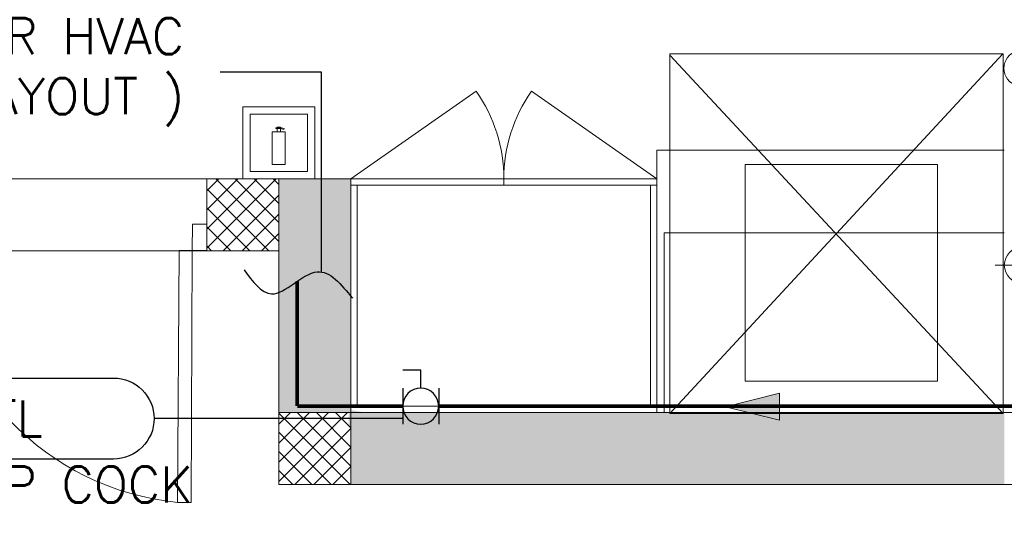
# Model space of a CAD drawing. Header units: millimetres. Extents: x -1747 to 60076, y -13777 to 14438.
# Tile 7 of 29: x 7070 to 9805, y -136 to 1293. Entities that reach past the tile are written whole.
import ezdxf
from ezdxf.enums import TextEntityAlignment as Align

# ---------------------------------------------------------------- set-up
doc = ezdxf.new("R2010")
doc.units = ezdxf.units.MM
doc.header["$MEASUREMENT"] = 0
doc.linetypes.add('CENTER', pattern=[2, 1.25, -0.25, 0.25, -0.25])
doc.layers.get('0').update_dxf_attribs({"lineweight": 5})
doc.layers.add('FLOOR LAYOUT', color=9, linetype='Continuous', lineweight=0, true_color=0x808080)
doc.layers.add('PLUMBING-WS-CW-PIPE', color=5, linetype='Continuous', lineweight=0, true_color=0x0000ff)
for name, color, linetype in [('LINE', 7, 'Continuous'), ('PLUMBING-DW-TR-LVL-TAG', 7, 'Continuous'), ('PLUMBING_EXISTING_WS_EQP', 7, 'Continuous'), ('TAG', 7, 'Continuous'), ('WATER-General Text', 7, 'Continuous')]:
    doc.layers.add(name, color=color, linetype=linetype)
doc.layers.add('WATER-CW-PIPE', color=5, linetype='Continuous', true_color=0x0000ff)
doc.styles.add('Oswald Light', font='txt')
doc.styles.add('ROMANS-100', font='romans.shx')
doc.styles.get("Standard").update_dxf_attribs({"font": 'romans.shx'})
doc.dimstyles.new('MDS-50', dxfattribs={"dimtxt": 100, "dimasz": 100, "dimexe": 50, "dimexo": 50, "dimgap": 25, "dimtad": 1, "dimdec": 0, "dimtxsty": 'Oswald Light', "dimcen": 0, "dimdle": 1.5875, "dimazin": 0, "dimtfac": 1, "dimtdec": 0, "dimtix": 1, "dimtmove": 0, "dimatfit": 0, "dimfxl": 1, "dimfrac": 2, "dimtolj": 1, "dimarcsym": 0})

# ---------------------------------------------------------------- blocks, each defined once
blk = doc.blocks.new('A$C051a4b72')
at = {"layer": 'PLUMBING-WS-CW-PIPE', "color": 8, "lineweight": 0, "true_color": 0x808080}
for p, q in [((500, -100), (500, -250)), ((425, -175), (575, -175))]:
    blk.add_line(p, q, dxfattribs=at)
at = {"layer": 'PLUMBING-WS-CW-PIPE', "lineweight": 0, "const_width": 10}
blk.add_lwpolyline([(500, -175), (500, -375)], dxfattribs=at)
at = {"layer": 'PLUMBING-WS-CW-PIPE', "lineweight": 0}
blk.add_lwpolyline([(500, -375), (550, -288.4), (450, -288.4)], close=True, dxfattribs=at)
for radius in [50, 25]:
    blk.add_circle((500, -175), radius, dxfattribs=at)
blk = doc.blocks.new('FLOOR PLAN')
at = {"layer": 'FLOOR LAYOUT'}
h = blk.add_hatch(color=256, dxfattribs=at)
h.dxf.hatch_style = 1
h.paths.add_polyline_path([(15200, 0), (15200, 1970), (15400, 1970), (15400, 2043.5), (15400, 2170), (15202, 2170), (15202, 2518), (15002, 2518), (15002, 200), (14369.9, 200), (14369.9, 199.7), (12979.6, 199.7), (12979.6, 198.7), (12313.4, 198.7), (7990, 200), (7990, 850), (7590, 850), (7590, 650), (7790, 650), (7790, 0)])
h.paths.add_polyline_path([(7790, 650), (7590, 650), (7590, 850), (7790, 850)], flags=17)
h.paths.add_polyline_path([(7990, 0), (7790, 0), (7790, 200), (7990, 200)], flags=17)
h.paths.add_polyline_path([(9805, 0), (10005, 0), (10005, 200), (9805, 200)], flags=17)
h.paths.add_polyline_path([(11820, 0), (12020, 0), (12020, 200), (11820, 200)], flags=17)
h.paths.add_polyline_path([(15000, 0), (15200, 0), (15200, 200), (15000, 200)], flags=17)
h.paths.add_polyline_path([(15200, 1970), (15400, 1970), (15400, 2170), (15200, 2170)], flags=17)
for p, q in [((8876.4, 1198), (9801.4, 1198)), ((8876.4, 198), (8876.4, 1198)), ((9801, 1198), (8876.4, 198)), ((8876.4, 1193.5), (9801.4, 198)), ((9801.4, 1198), (9801.4, 198)), ((7990, 850), (8338.1, 1093.8)), ((8840, 850), (8491.9, 1093.8)), ((7794.5, 989.6), (7803.6, 987.6)), ((7797, 991.8), (7804.7, 989.7)), ((7804.7, 989.7), (7803.6, 987.6)), ((9805, 930), (8840, 930)), ((8840, 930), (8840, 200)), ((9619.6, 889.7), (9084.9, 889.7)), ((9084.9, 889.7), (9084.9, 287.3)), ((9619.6, 287.3), (9619.6, 889.7)), ((6090, 850), (7590, 850)), ((7590, 850), (7590, 650)), ((7990, 850), (7590, 850)), ((7590, 816.5), (7623.5, 850)), ((7590, 763.5), (7676.5, 850)), ((7590, 710.5), (7729.5, 850)), ((7590, 657.4), (7782.6, 850)), ((7590, 650), (7590, 850)), ((7590, 850), (7790, 850)), ((7590, 850), (7790, 850)), ((7790, 675.5), (7615.5, 850)), ((7790, 728.5), (7668.5, 850)), ((7790, 781.6), (7721.6, 850)), ((7790, 834.6), (7774.6, 850)), ((7790, 850), (7790, 650)), ((7990, 850), (7990, 200)), ((7990, 850), (7990, 200)), ((8840, 850), (7990, 850)), ((8015, 850), (8815, 850)), ((8415, 850), (8415, 832)), ((8840, 200), (8840, 850)), ((7762.5, 650), (7590, 822.5)), ((8840, 832), (7990, 832)), ((8008, 832), (8008, 218)), ((8822, 218), (8822, 832)), ((7590, 800), (7590, 650)), ((7635.6, 650), (7790, 804.4)), ((7709.4, 650), (7590, 769.4)), ((7688.6, 650), (7790, 751.4)), ((7549.9, 724.1), (7549.7, 650.4)), ((7590, 724.1), (7549.9, 724.1)), ((7589.8, 650.3), (7590, 724.1)), ((7656.4, 650), (7590, 716.4)), ((7741.7, 650), (7790, 698.3)), ((8860.6, 700), (9805, 700)), ((8860.6, 200), (8860.6, 700)), ((7603.4, 650), (7590, 663.4)), ((6090, 650), (7590, 650)), ((7508.9, -49.5), (7512.9, 650.5)), ((7512.9, 650.5), (7549.7, 650.4)), ((7549.7, 650.4), (7546.8, -49.6)), ((7549.7, 650.4), (7589.8, 650.3)), ((7790, 650), (7590, 650)), ((7790, 650), (7590, 650)), ((7590, 650), (7790, 650)), ((7590, 650), (7790, 650)), ((7790, 650), (7790, 0)), ((7790, 650), (7790, 0)), ((9084.9, 287.3), (9619.6, 287.3)), ((7790, 168), (7822, 200)), ((7790, 115), (7875, 200)), ((7790, 61.9), (7928.1, 200)), ((7790, 8.9), (7981.1, 200)), ((7790, 0), (7790, 200)), ((7790, 200), (7990, 200)), ((7988.2, 0), (7790, 198.2)), ((7990, 51.2), (7841.2, 200)), ((7990, 104.3), (7894.3, 200)), ((7990, 157.3), (7947.3, 200)), ((7990, 218), (8840, 218)), ((15000, 200), (7990, 200)), ((7990, 200), (7990, 0)), ((7990, 200), (8840, 200)), ((8840, 200), (9805, 200)), ((9805, 200), (8860.6, 200)), ((9801.4, 198), (8876.4, 198)), ((7935.2, 0), (7790, 145.2)), ((7834.1, 0), (7990, 155.9)), ((7882.1, 0), (7790, 92.1)), ((7887.2, 0), (7990, 102.8)), ((7829.1, 0), (7790, 39.1)), ((7940.2, 0), (7990, 49.8)), ((15200, 0), (7790, 0)), ((7990, 0), (7790, 0)), ((7546.8, -49.6), (7508.9, -49.5))]:
    blk.add_line(p, q, dxfattribs=at)
for points in [[(7690, 1050), (7890, 1050), (7890, 850), (7690, 850)], [(7710, 1030), (7870, 1030), (7870, 870), (7710, 870)], [(7785, 981.1), (7794.5, 981.1), (7794.5, 994), (7785, 994)], [(7771.5, 981.1), (7807.3, 981.1), (7807.3, 889.5), (7771.5, 889.5)]]:
    blk.add_lwpolyline(points, close=True, dxfattribs=at)
blk.add_lwpolyline([(7794.5, 989.6), (7782, 989.6), (7782, 991.8), (7797, 991.8)], dxfattribs=at)
for centre, radius, start, end in [((7990, 850), 425, 359.9999, 34.9999), ((8840, 850), 425, 145.0001, 180.0001), ((7581.3, 689.6), 742.6, 183.1069, 264.4029)]:
    blk.add_arc(centre, radius, start, end, dxfattribs=at)
blk = doc.blocks.new('PLUMB-WS-WS-TAG')
at = {"layer": 'PLUMBING-DW-TR-LVL-TAG'}
blk.add_lwpolyline([(112.5, 112.5), (1687.5, 112.5, -0.414214), (1800, 0, -0.414214), (1687.5, -112.5), (112.5, -112.5, -0.414214), (0, 0), (0, 0, -0.414214)], format="xyb", close=True, dxfattribs=at)
at = {"layer": 'PLUMBING-DW-TR-LVL-TAG', "char_height": 100, "attachment_point": 4}
for s, width, insert in [('{\\Fromans|c0;@}', 115.286, (112.5, 0)), ('{\\Fromans|c0;MM AFFL}', 662.905, (912.5, 0)), ('mm %%C C/W STOP COCK', 1987.152, (300, -200))]:
    blk.add_mtext_dynamic_manual_height_columns(s, width=width, gutter_width=3324.7, heights=[0], dxfattribs=dict(at, insert=insert))
at = {"layer": 'PLUMBING-DW-TR-LVL-TAG', "style": 'ROMANS-100'}
for tag, p in [('PLUM-DR-EQP', (0, 200)), ('PLUM-DR-PSIZE', (0, -200))]:
    blk.add_attdef(tag, text='', height=100, dxfattribs=at).set_placement(p, align=Align.MIDDLE_LEFT)
blk.add_attdef('PLUM-PIPE-LVL', text='', height=100, dxfattribs=at).set_placement((512.5, 0), align=Align.MIDDLE_CENTER)
blk = doc.blocks.new('CW-FA')
at = {"layer": 'PLUMBING-WS-CW-PIPE', "lineweight": 0}
h = blk.add_hatch(color=256, dxfattribs=at)
h.dxf.hatch_style = 1
h.paths.add_polyline_path([(100, 0), (-50, 37.5), (-50, -37.5)])
blk.add_lwpolyline([(-50, 37.5), (100, 0), (-50, -37.5), (-50, 37.5)], dxfattribs=at)
blk = doc.blocks.new('WS-BV')
at = {"layer": 'PLUMBING_EXISTING_WS_EQP', "color": 0}
for p, q in [((-50, 50), (-50, -50)), ((50, 50), (50, -50))]:
    blk.add_line(p, q, dxfattribs=at)
blk.add_lwpolyline([(0, 50), (0, 100), (50, 100)], dxfattribs=at)
blk.add_circle((0, 0), 50, dxfattribs=at)

msp = doc.modelspace()

# ---------------------------------------------------------------- linework, layer by layer
at = {"layer": 'PLUMBING-WS-CW-PIPE', "linetype": 'CENTER', "ltscale": 3, "const_width": 10}
for points in [[(7841, 565), (7841, 218)], [(8134, 218), (7841, 218)], [(9859.8, 218), (8234, 218)]]:
    msp.add_lwpolyline(points, dxfattribs=at)
at = {"layer": 'PLUMBING-WS-CW-PIPE'}
msp.add_arc((9853.9, 1157.3), 50, 30, 330, dxfattribs=at)
at = {"layer": 'WATER-CW-PIPE'}
msp.add_spline([(7693.4, 597.4), (7769.4, 530.4), (7896.7, 591.6), (7994.3, 518.4)], degree=3, dxfattribs=at)

# ---------------------------------------------------------------- block references
at = {"xscale": -1, "rotation": 90}
msp.add_blockref('A$C051a4b72', (9680, 1109.9), dxfattribs=at)
at = {"rotation": 180}
msp.add_blockref('CW-FA', (9130.6, 216.4), dxfattribs=at)
at = {"layer": 'FLOOR LAYOUT'}
msp.add_blockref('FLOOR PLAN', (0, 0), dxfattribs=at)
at = {"layer": 'PLUMBING_EXISTING_WS_EQP', "xscale": -1}
msp.add_blockref('WS-BV', (8184, 218), dxfattribs=at)
at = {"layer": 'TAG'}
msp.add_blockref('PLUMB-WS-WS-TAG', (5643.6, 183.4), dxfattribs=at).add_auto_attribs({'PLUM-PIPE-LVL': '4000', 'PLUM-DR-PSIZE': '20', 'PLUM-DR-EQP': ' AIR WASHER'})

# ---------------------------------------------------------------- texts
at = {"layer": 'WATER-General Text', "insert": (7527.2, 1146.4), "char_height": 100, "attachment_point": 6}
msp.add_mtext_dynamic_manual_height_columns('\\pxi-3,l5,qr,t5;( FOR AWU CONTINUATION REFER HVAC PIPING LAYOUT )', width=3226.469, gutter_width=15540.7, heights=[500], dxfattribs=at)

# ---------------------------------------------------------------- leaders
msp.add_leader([(7908.2, 591.3), (7908.2, 1146.4), (7627.2, 1146.4)], dimstyle='MDS-50', override={"dimgap": 25, "dimtad": 0})
at = {"layer": 'LINE'}
for points in [[(10055, 609.9), (10055, -579.7), (9166.2, -579.7)], [(8134, 183.4), (7443.6, 183.4)], [(11243.2, 201.7), (11243.2, -1677.9), (9166.2, -1677.9)]]:
    msp.add_leader(points, dimstyle='MDS-50', override={"dimasz": 150, "dimtad": 0}, dxfattribs=at)

doc.saveas('drawing.dxf')
